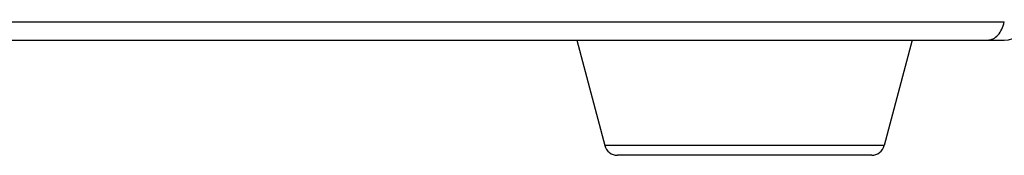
# Model space of a CAD drawing. Header units: millimetres. Extents: x 0 to 420, y 0 to 297.
# Tile 71 of 150: x 217.1 to 232.17, y 126.23 to 128.3. Entities that reach past the tile are written whole.
import ezdxf

# ---------------------------------------------------------------- set-up
doc = ezdxf.new("R2010")
doc.units = ezdxf.units.MM
doc.header["$LTSCALE"] = 23.1
doc.layers.get('0').update_dxf_attribs({"linetype": 'CONTINUOUS'})

msp = doc.modelspace()

# ---------------------------------------------------------------- linework, layer by layer
at = {"color": 7, "linetype": 'Continuous'}
for p, q in [((188.2168, 128.2697), (232.169, 128.2697)), ((188.2207, 127.9933), (232.165, 127.9933)), ((225.6256, 127.9933), (226.0534, 126.382)), ((230.7601, 127.9933), (230.3323, 126.382)), ((230.3323, 126.382), (226.0534, 126.382)), ((230.139, 126.2333), (226.2467, 126.2333))]:
    msp.add_line(p, q, dxfattribs=at)
for centre, radius, start, end in [((232.165, 128.3933), 0.4, 270, 347.08382), ((226.2467, 126.4333), 0.2, 194.86828, 270), ((230.139, 126.4333), 0.2, 270, 345.13172)]:
    msp.add_arc(centre, radius, start, end, dxfattribs=at)
msp.add_open_spline([(231.9129, 127.9933), (231.9414, 127.9933), (232.0019, 128.0084), (232.0782, 128.0693), (232.1367, 128.1595), (232.1606, 128.2313), (232.169, 128.2697)], degree=3, knots=[0, 0, 0, 0, 0.2114642, 0.4443672, 0.7083028, 1, 1, 1, 1], dxfattribs=at)

doc.saveas('drawing.dxf')
